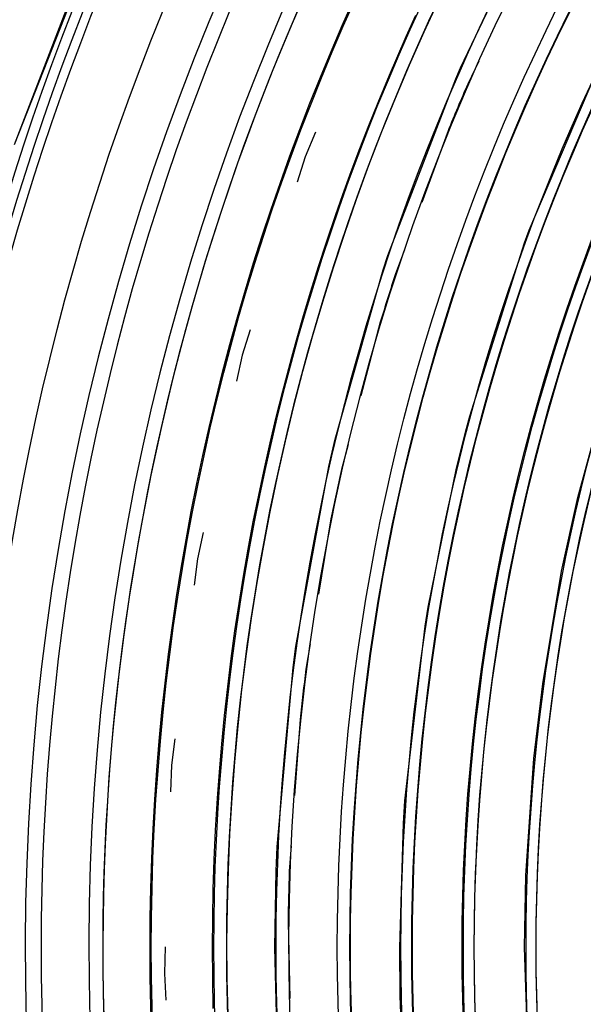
# Model space of a CAD drawing. Header units: millimetres. Extents: x -1049 to -568, y -149 to 570.
# Tile 16 of 48: x -918 to -888, y 63 to 116. Entities that reach past the tile are written whole.
import ezdxf

# ---------------------------------------------------------------- set-up
doc = ezdxf.new("R2010")
doc.units = ezdxf.units.MM

# ---------------------------------------------------------------- blocks, each defined once
blk = doc.blocks.new('Stufenlinse__6', base_point=(-924.4791764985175, -70.98419734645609))
at = {"color": 1, "linetype": 'Continuous'}
for p, q in [((-894.1859741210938, 113.1313171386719), (-891.4109191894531, 118.9716644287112)), ((-897.093505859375, 114.8169708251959), (-896.5748291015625, 115.965591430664)), ((-897.60009765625, 113.662956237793), (-897.093505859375, 114.8169708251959)), ((-897.9924621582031, 112.7457885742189), (-897.60009765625, 113.662956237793)), ((-893.211984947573, 113.500267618), (-893.8027038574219, 112.2630462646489)), ((-890.5090637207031, 104.4438552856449), (-886.6345825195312, 113.5558471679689)), ((-894.4442138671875, 112.5420989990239), (-894.1859741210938, 113.1313171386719)), ((-898.6031494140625, 111.2744369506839), (-897.9924621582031, 112.7457885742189)), ((-898.0777587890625, 103.0846023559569), (-894.4442138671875, 112.5420989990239)), ((-899.0936279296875, 110.0508575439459), (-898.6031494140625, 111.2744369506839)), ((-899.5706176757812, 108.8219528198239), (-899.0936279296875, 110.0508575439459)), ((-894.8576354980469, 109.7578430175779), (-896.2657736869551, 105.9201423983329)), ((-901.9453371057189, 109.6898431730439), (-902.4989624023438, 108.3744888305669)), ((-900.0340576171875, 107.5878753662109), (-899.5706176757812, 108.8219528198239)), ((-902.4989624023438, 108.3744888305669), (-902.9306850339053, 107.0142555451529)), ((-900.48388671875, 106.348785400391), (-900.0340576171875, 107.5878753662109)), ((-900.8599853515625, 105.2789535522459), (-900.48388671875, 106.348785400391)), ((-901.3628540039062, 103.7953338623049), (-900.8599853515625, 105.2789535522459)), ((-890.7600402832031, 103.7640838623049), (-890.5090637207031, 104.4438552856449)), ((-901.7880859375, 102.488334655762), (-901.3628540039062, 103.7953338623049)), ((-897.1942502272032, 103.3896982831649), (-897.6661682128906, 102.1035461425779)), ((-893.6951904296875, 94.47618865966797), (-890.7600402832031, 103.7640838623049)), ((-898.3306579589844, 102.321197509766), (-898.0777587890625, 103.0846023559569)), ((-902.1983642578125, 101.1765518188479), (-901.7880859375, 102.488334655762)), ((-900.9018249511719, 93.24616241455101), (-898.3306579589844, 102.321197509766)), ((-902.5935974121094, 99.86015319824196), (-902.1983642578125, 101.1765518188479)), ((-902.9737548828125, 98.53932952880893), (-902.5935974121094, 99.86015319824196)), ((-898.4818725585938, 99.51055908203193), (-899.5244431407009, 95.55791693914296)), ((-905.4423983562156, 99.10057251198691), (-905.8743286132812, 97.73968505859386)), ((-903.2239074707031, 97.63773345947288), (-902.9737548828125, 98.53932952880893)), ((-905.8743286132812, 97.73968505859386), (-906.1806719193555, 96.34533492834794)), ((-903.7064208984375, 95.8157043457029), (-903.2239074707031, 97.63773345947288)), ((-904.0531005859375, 94.42967224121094), (-903.7064208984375, 95.8157043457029)), ((-887.9063110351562, 90.12621307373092), (-886.3125305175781, 95.99646759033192)), ((-904.3832397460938, 93.03961181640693), (-904.0531005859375, 94.42967224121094)), ((-893.9210205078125, 93.61977386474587), (-893.6951904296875, 94.47618865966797)), ((-894.4039306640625, 91.68615722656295), (-893.9210205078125, 93.61977386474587)), ((-904.6710205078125, 91.76338958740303), (-904.3832397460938, 93.03961181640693)), ((-901.2435913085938, 91.78142547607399), (-900.9018249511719, 93.24616241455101)), ((-900.2117530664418, 92.95215554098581), (-900.5613098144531, 91.62689971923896)), ((-903.0060424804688, 82.13106536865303), (-901.2435913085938, 91.78142547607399)), ((-904.9937438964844, 90.24818420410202), (-904.6710205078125, 91.76338958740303)), ((-895.9197692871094, 84.25092315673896), (-894.4039306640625, 91.68615722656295)), ((-905.2810668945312, 88.81038665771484), (-904.9937438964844, 90.24818420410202)), ((-888.775634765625, 86.16484069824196), (-887.9063110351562, 90.12621307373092)), ((-905.5533752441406, 87.35482025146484), (-905.2810668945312, 88.81038665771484)), ((-901.1306457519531, 88.96892547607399), (-901.7985754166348, 84.93558990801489)), ((-907.9624131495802, 88.23557353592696), (-908.2685852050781, 86.84200286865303)), ((-905.8076477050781, 85.89599609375), (-905.5533752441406, 87.35482025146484)), ((-908.2685852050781, 86.84200286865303), (-908.446784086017, 85.4262227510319)), ((-889.7902526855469, 80.1346511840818), (-888.775634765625, 86.16484069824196)), ((-906.0439147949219, 84.43414306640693), (-905.8076477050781, 85.89599609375)), ((-906.2620849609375, 82.969482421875), (-906.0439147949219, 84.43414306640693)), ((-896.08837890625, 83.21782684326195), (-895.9197692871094, 84.25092315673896)), ((-906.4642333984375, 81.4866027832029), (-906.2620849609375, 82.969482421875)), ((-897.161865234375, 73.860427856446), (-896.08837890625, 83.21782684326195)), ((-903.1561584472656, 81.01512145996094), (-903.0060424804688, 82.13106536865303)), ((-902.2387011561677, 82.27786276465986), (-902.4627075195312, 80.92518615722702)), ((-906.6518249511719, 79.9676589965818), (-906.4642333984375, 81.4866027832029)), ((-904.0002136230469, 71.4028625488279), (-903.1561584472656, 81.01512145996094)), ((-906.820068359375, 78.44644165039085), (-906.6518249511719, 79.9676589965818)), ((-890.2624206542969, 76.13903045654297), (-889.7902526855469, 80.1346511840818)), ((-906.9689331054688, 76.92320251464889), (-906.820068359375, 78.44644165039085)), ((-902.7806091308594, 78.22557830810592), (-903.0679687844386, 74.14679223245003)), ((-909.4837723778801, 77.18740891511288), (-909.6619567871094, 75.77174377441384)), ((-907.0983581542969, 75.398193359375), (-906.9689331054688, 76.92320251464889)), ((-890.687744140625, 69.87759399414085), (-890.2624206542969, 76.13903045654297)), ((-909.6619567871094, 75.77174377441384), (-909.7106721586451, 74.34576059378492)), ((-907.19921875, 74.009841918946), (-907.0983581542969, 75.398193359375)), ((-907.3016052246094, 72.2926101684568), (-907.19921875, 74.009841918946)), ((-897.241455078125, 72.65519714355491), (-897.161865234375, 73.860427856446)), ((-907.3738708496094, 70.71673583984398), (-907.3016052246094, 72.2926101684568)), ((-897.4423828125, 66.01580047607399), (-897.241455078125, 72.65519714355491)), ((-904.0526428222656, 70.11703491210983), (-904.0002136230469, 71.4028625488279)), ((-903.2572193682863, 71.46056736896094), (-903.3536071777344, 70.09243774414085)), ((-907.4254150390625, 69.14003753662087), (-907.3738708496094, 70.71673583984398)), ((-904.1249084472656, 66.01580047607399), (-904.0526428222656, 70.11703491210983)), ((-890.7601318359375, 66.01580047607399), (-890.687744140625, 69.87759399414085)), ((-907.4561767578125, 67.56281280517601), (-907.4254150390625, 69.14003753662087)), ((-907.4661865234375, 66.01580047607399), (-907.4561767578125, 67.56281280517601)), ((-903.4173278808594, 67.37493133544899), (-903.321472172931, 63.28704047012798)), ((-909.9941687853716, 66.04732400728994), (-910.0429077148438, 64.62065124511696)), ((-907.4547729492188, 64.36274719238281), (-907.4661865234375, 66.01580047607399)), ((-904.0002136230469, 60.628738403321), (-904.1249084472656, 66.01580047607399)), ((-897.4111938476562, 63.39894104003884), (-897.4423828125, 66.01580047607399)), ((-890.5592346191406, 59.58216857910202), (-890.7601318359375, 66.01580047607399)), ((-910.0429077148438, 64.62065124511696), (-909.9617118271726, 63.19553399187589)), ((-907.42138671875, 62.74137878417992), (-907.4547729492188, 64.36274719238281)), ((-897.3699951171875, 62.03062438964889), (-897.4111938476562, 63.39894104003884))]:
    blk.add_line(p, q, dxfattribs=at)
at = {"color": 7, "linetype": 'Continuous'}
blk.add_circle((-787.4791764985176, 66.01580265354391), 132.4722743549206, dxfattribs=at)
at = {"color": 1, "linetype": 'Continuous'}
for radius in [123.3282231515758, 123.2629241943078, 116.5811080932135, 113.3044747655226, 113.3044747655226, 112.6333389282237, 112.6013870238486, 109.899307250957, 109.3205643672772, 109.2888049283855, 106.6220321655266, 106.5585098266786, 105.9762344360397, 102.6636631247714]:
    blk.add_circle((-787.4791764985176, 66.01580265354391), radius, dxfattribs=at)
for centre, radius, start, end in [((-787.4791764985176, 66.01580265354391), 129.1643959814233, 45.00000000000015, 224.9999999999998), ((-787.4791764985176, 66.01580265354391), 129.1643959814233, 45.00000000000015, 224.9999999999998), ((-787.4791764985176, 66.01580265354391), 130.0103635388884, 134.9999999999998, 315), ((-787.4791764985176, 66.01580265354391), 130.0103635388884, 134.9999999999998, 315), ((-787.4791764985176, 66.01580265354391), 136.455709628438, 138.9116385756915, 221.0883614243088), ((-787.4791764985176, 66.01580265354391), 135.9633057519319, 138.9116385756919, 221.0883614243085), ((-787.4791764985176, 66.01580265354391), 126.6037445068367, 134.9999999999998, 315.0000000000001), ((-787.4791764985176, 66.01580265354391), 126.6037445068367, 134.9999999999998, 315.0000000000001), ((-787.47917690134, 66.01580464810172), 115.9139686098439, 129.6268674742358, 253.2089524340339), ((-787.4705424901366, 66.0013512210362), 125.8681021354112, 134.9981274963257, 286.7124124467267), ((-787.4791748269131, 66.01580016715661), 125.8517811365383, 134.9999997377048, 292.8260868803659), ((-787.4562010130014, 65.99282716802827), 119.9545179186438, 135.0000000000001, 315), ((-787.4791780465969, 65.99295271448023), 119.2427274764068, 134.9922359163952, 224.9922369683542), ((-787.4791764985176, 66.01580265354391), 119.2265701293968, 134.9999999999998, 315.0000000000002), ((-787.4791781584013, 65.99349530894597), 105.9920081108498, 134.9914726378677, 224.9914739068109), ((-787.4791764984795, 66.01580265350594), 103.2178421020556, 134.9999999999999, 314.9999999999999), ((-787.4791781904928, 66.03796986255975), 102.679337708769, 135.008745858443, 225.0087471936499), ((-787.4791437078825, 66.01588052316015), 115.9461072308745, 156.4925833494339, 157.8358647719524), ((-787.479113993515, 66.01600134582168), 115.946098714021, 161.8657753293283, 163.2090597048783), ((-787.4793746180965, 66.01487770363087), 115.946107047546, 167.2383398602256, 168.5816255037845), ((-787.4791090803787, 66.01637515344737), 115.9461105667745, 172.6122270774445, 173.9555102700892), ((-787.4791745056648, 66.01588764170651), 115.9461185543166, 177.9851221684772, 179.3284013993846)]:
    blk.add_arc(centre, radius, start, end, dxfattribs=at)
at = {"color": 7, "linetype": 'Continuous'}
blk.add_arc((-787.4791764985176, 66.01580265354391), 137.0000000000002, 139.0056870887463, 220.9943129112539, dxfattribs=at)
blk = doc.blocks.new('Kalibbriereinheit__7', base_point=(-924.4791764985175, -70.98419734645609))
blk.add_blockref('Stufenlinse__6', (-924.4791764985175, -70.98419734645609))
blk = doc.blocks.new('Elektronikeinheit_kpl___8', base_point=(-924.4791764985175, -70.98419734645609))
blk.add_blockref('Kalibbriereinheit__7', (-924.4791764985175, -70.98419734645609))
blk = doc.blocks.new('Frontteil__14', base_point=(-954.0974004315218, -137.9846318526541))
at = {"color": 1, "linetype": 'Continuous'}
for centre, radius, start, end in [((-787.4791729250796, 66.01580622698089), 163.8003203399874, 99.47368413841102, 170.52631748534), ((-787.4791820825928, 66.01579706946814), 162.6146162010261, 99.47368107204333, 170.5263140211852)]:
    blk.add_arc(centre, radius, start, end, dxfattribs=at)
at = {"color": 7, "linetype": 'Continuous'}
blk.add_arc((-787.4791752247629, 66.01580381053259), 163.9867963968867, 99.47368606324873, 165.0259232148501, dxfattribs=at)
blk = doc.blocks.new('Linsengehaeuse__21', base_point=(-945.5975079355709, -92.10252878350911))
at = {"color": 7, "linetype": 'Continuous'}
for p in [(-913.1766226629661, 121.4704358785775), (-913.3081983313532, 121.453220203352)]:
    blk.add_line(p, (-918.0832357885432, 109.0138223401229), dxfattribs=at)
blk.add_arc((-787.4791764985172, 66.01580265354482), 159.9999999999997, 98.79580815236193, 171.2041918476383, dxfattribs=at)
blk = doc.blocks.new('Linsengehaeuse_kpl_-Mot-L4_0006142__50', base_point=(-966.5794067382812, -120.0763745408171))
blk.add_blockref('Linsengehaeuse__21', (-945.5975079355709, -92.10252878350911))
blk = doc.blocks.new('Linsengehaeuse__51', base_point=(-945.5975079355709, -92.10252878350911))
at = {"color": 7, "linetype": 'Continuous'}
for p in [(-913.1766226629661, 121.4704358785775), (-913.3081983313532, 121.453220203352)]:
    blk.add_line(p, (-918.0832357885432, 109.0138223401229), dxfattribs=at)
blk.add_arc((-787.4791764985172, 66.01580265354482), 159.9999999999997, 98.79580815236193, 171.2041918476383, dxfattribs=at)
blk = doc.blocks.new('Linsengehaeuse_kpl___80', base_point=(-966.5794067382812, -120.0763745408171))
blk.add_blockref('Linsengehaeuse__51', (-945.5975079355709, -92.10252878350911))
blk = doc.blocks.new('Gehaeuse_kpl__81', base_point=(-966.5794067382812, -137.9846318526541))
for name, p in [('Linsengehaeuse_kpl_-Mot-L4_0006142__50', (-966.5794067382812, -120.0763745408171)), ('Linsengehaeuse_kpl___80', (-966.5794067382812, -120.0763745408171)), ('Frontteil__14', (-954.0974004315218, -137.9846318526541))]:
    blk.add_blockref(name, p)
blk = doc.blocks.new('L10-für-dxf-Internet__113', base_point=(-1048.979187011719, -148.984204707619))
for name, p in [('Gehaeuse_kpl__81', (-966.5794067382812, -137.9846318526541)), ('Elektronikeinheit_kpl___8', (-924.4791764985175, -70.98419734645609))]:
    blk.add_blockref(name, p)
blk = doc.blocks.new('VordansA', base_point=(-612, 192.0000000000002))
blk.add_blockref('L10-für-dxf-Internet__113', (-1048.979187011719, -148.984204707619))

msp = doc.modelspace()

# ---------------------------------------------------------------- block references
msp.add_blockref('VordansA', (-612, 192.0000000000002))

doc.saveas('drawing.dxf')
